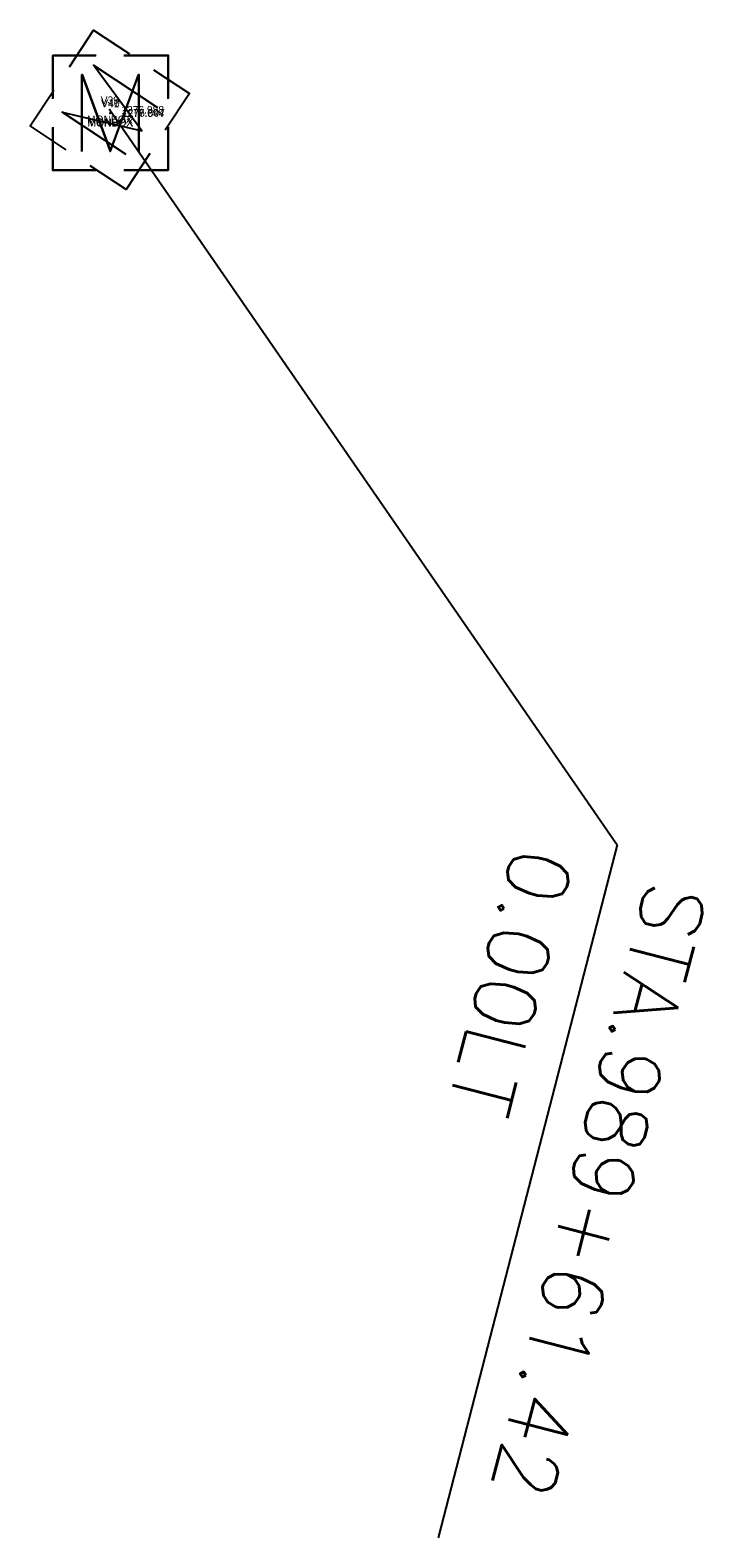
# Model space of a CAD drawing. Extents: x 0 to 213038, y 0 to 462006.
# Tile 106 of 107: x 174833 to 174850, y 456559 to 456599. Entities that reach past the tile are written whole.
import ezdxf
from ezdxf.enums import TextEntityAlignment as Align

# ---------------------------------------------------------------- set-up
doc = ezdxf.new("R2010")
doc.units = 0
doc.header["$LTSCALE"] = 20
doc.header["$MEASUREMENT"] = 0
doc.layers.get('0').update_dxf_attribs({"linetype": 'CONTINUOUS'})
for name, color, linetype in [('OFFSTA_LEAD', 7, 'CONTINUOUS'), ('OFFSTA_TEXT', 7, 'CONTINUOUS'), ('PNTDESC', 3, 'CONTINUOUS'), ('PNTELEV', 5, 'CONTINUOUS'), ('PNTNO', 7, 'CONTINUOUS'), ('PNTS_MONBOXES', 1, 'CONTINUOUS'), ('SV_X_MON_BLOCKS_FOUNDMARK', 7, 'CONTINUOUS')]:
    doc.layers.add(name, color=color, linetype=linetype)
doc.layers.add('SC_SCRATCH-5', color=5, linetype='CONTINUOUS', plot=False)
doc.styles.add('HY-278-M1|ROMANS', font='ROMANS.SHX')
doc.styles.add('PTXT', font='TXT')
doc.styles.add('romans', font='romans.shx', dxfattribs={"width": 0.75, "oblique": 22.5})
doc.dimstyles.new('20 Scale Prop', dxfattribs={"dimscale": 20, "dimtxt": 0.14, "dimasz": 0.12, "dimexe": 0.05, "dimexo": 0.05, "dimgap": 0.05, "dimtad": 1, "dimzin": 0, "dimdsep": 46, "dimtxsty": 'romans', "dimcen": 0, "dimdle": 0.1, "dimclrd": 1, "dimclre": 1, "dimclrt": 7, "dimaunit": 1, "dimadec": 4, "dimazin": 0, "dimtfac": 1, "dimtmove": 0, "dimatfit": 1, "dimfxl": 1, "dimtvp": 1, "dimtolj": 1, "dimtzin": 0, "dimarcsym": 0})

# ---------------------------------------------------------------- blocks, each defined once
blk = doc.blocks.new('MONBX')
at = {"flags": 128}
for points in [[(-0.075, 0.0189), (-0.075, 0.0751), (-0.0188, 0.0751)], [(0.0177, 0.0751), (0.0751, 0.0751), (0.0751, 0.0189)], [(-0.037, -0.05), (-0.037, 0.05), (0, -0.05), (0.037, 0.05), (0.037, -0.05)], [(-0.0188, -0.075), (-0.075, -0.075), (-0.075, -0.0189)], [(0.0751, -0.0189), (0.0751, -0.075), (0.0177, -0.075)]]:
    blk.add_lwpolyline(points, dxfattribs=at)
blk = doc.blocks.new('SRVPNO1')
at = {"layer": 'PNTDESC', "style": 'PTXT'}
blk.add_attdef('DESC2', text='', height=1, dxfattribs=at).set_placement((0, -1.75), align=Align.CENTER)
at = {"layer": 'PNTELEV', "style": 'PTXT'}
blk.add_attdef('ELEV2', (1.5, -0.5), '', height=1, dxfattribs=at)
at = {"layer": 'PNTNO', "style": 'PTXT'}
blk.add_attdef('PT#', text='', height=1, dxfattribs=at).set_placement((0, 0.75), align=Align.CENTER)

msp = doc.modelspace()

# ---------------------------------------------------------------- linework, layer by layer
at = {"layer": 'PNTS_MONBOXES'}
for p in [(174834.662, 456596.522, 1276.988), (174834.672, 456596.435, 1277.044), (174834.681, 456596.445, 1276.807)]:
    msp.add_point(p, dxfattribs=at)

# ---------------------------------------------------------------- block references
at = {"layer": 'PNTS_MONBOXES', "xscale": 0.2, "yscale": 0.2, "zscale": 0.2}
for p, values in [((174834.662, 456596.522, 1276.988), {'PT#': 'V39', 'ELEV2': '1276.988', 'DESC2': 'MONBOX'}), ((174834.672, 456596.435, 1277.044), {'PT#': 'V41', 'ELEV2': '1277.044', 'DESC2': 'MONBOX'}), ((174834.681, 456596.445, 1276.807), {'PT#': 'V40', 'ELEV2': '1276.807', 'DESC2': 'MONBOX'})]:
    msp.add_blockref('SRVPNO1', p, dxfattribs=at).add_auto_attribs(values)
at = {"layer": 'SC_SCRATCH-5', "xscale": 20, "yscale": 20, "zscale": 20}
for p in [(174834.672, 456596.435, 1277.044), (174834.672, 456596.435, 1277.044), (174834.681, 456596.445, 1276.807), (174834.681, 456596.445, 1276.807)]:
    msp.add_blockref('MONBX', p, dxfattribs=at)
at = {"layer": 'SV_X_MON_BLOCKS_FOUNDMARK', "xscale": 20, "yscale": 20, "zscale": 20, "rotation": 56.49519362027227}
msp.add_blockref('MONBX', (174834.662, 456596.522, 1276.988), dxfattribs=at)

# ---------------------------------------------------------------- texts
at = {"layer": 'OFFSTA_TEXT', "style": 'HY-278-M1|ROMANS'}
for s, p in [('0.00LT', (174846.011, 456577.16)), ('STA.989+61.42', (174849.497, 456576.26))]:
    msp.add_text(s, height=1.6, rotation=255.5213, dxfattribs=at).set_placement(p, align=Align.MIDDLE_LEFT)

# ---------------------------------------------------------------- leaders
at = {"layer": 'OFFSTA_LEAD', "has_arrowhead": 0}
msp.add_leader([(174834.662, 456596.522), (174847.914, 456577.33), (174843.239, 456559.227)], dimstyle='20 Scale Prop', override={"dimscale": 20, "dimasz": 0.1}, dxfattribs=at)

doc.saveas('drawing.dxf')
